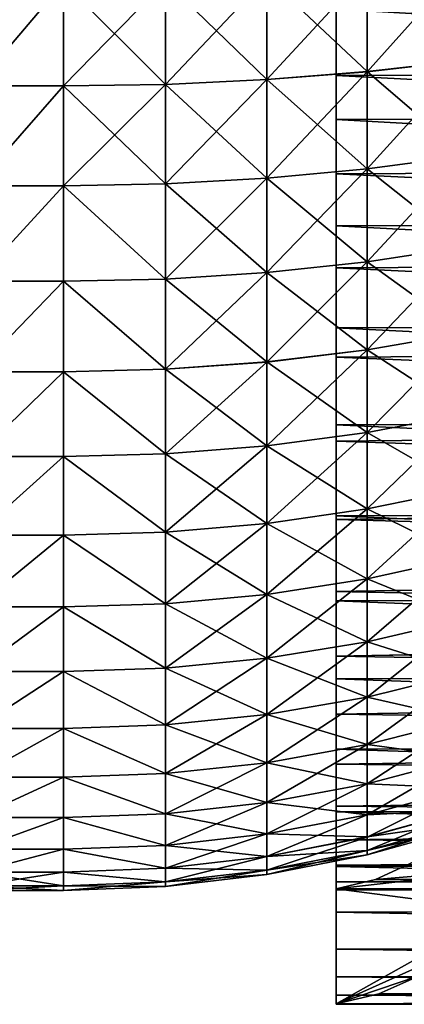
# Model space of a CAD drawing. Header units: metres. Extents: x -36 to 82, y -104 to 104.
# Tile 125 of 245: x 47 to 53, y -22 to -7. Entities that reach past the tile are written whole.
import ezdxf

# ---------------------------------------------------------------- set-up
doc = ezdxf.new("R2010")
doc.units = ezdxf.units.M
doc.layers.add('solid_FIT-SHOWER-153_SW0001', color=7, linetype='CONTINUOUS')

msp = doc.modelspace()

# ---------------------------------------------------------------- linework, layer by layer
at = {"layer": 'solid_FIT-SHOWER-153_SW0001'}
for points in [[(78.5, -7.965962, -26.388941), (78.5, -6.434303, -26.964064), (52, -6.525178, -26.933752)], [(52.469337, -6.479849, -26.375778), (53.968983, -6.343791, -25.979431), (53.968983, -7.848139, -25.39245)], [(52.469337, -8.016959, 10.77599), (53.968983, -7.848622, 10.392239), (53.968983, -6.34429, 10.979259)], [(52.469337, -6.480362, 11.375603), (52.469337, -8.016959, 10.77599), (53.968983, -6.34429, 10.979259)], [(49.395138, -6.63654, -26.832092), (50.941635, -6.577617, -26.66058), (50.941635, -8.137415, -26.051962)], [(49.395138, -8.210766, 11.21782), (50.941635, -8.13792, 11.051741), (50.941635, -6.578139, 11.660399)], [(49.395138, -6.637022, 11.831927), (49.395138, -8.210766, 11.21782), (50.941635, -6.578139, 11.660399)], [(50.941635, -6.577617, -26.66058), (52.469337, -6.479849, -26.375778), (52.469337, -8.016462, -25.776209)], [(50.941635, -8.13792, 11.051741), (52.469337, -8.016959, 10.77599), (52.469337, -6.480362, 11.375603)], [(50.941635, -6.578139, 11.660399), (50.941635, -8.13792, 11.051741), (52.469337, -6.480362, 11.375603)], [(50.941635, -8.137415, -26.051962), (50.941635, -6.577617, -26.66058), (52.469337, -8.016462, -25.776209)], [(52, -7.065364, -28.598415), (52, -8.075227, -26.342434), (52, -6.525178, -26.933752)], [(78.5, -7.965962, -26.388941), (52, -6.525178, -26.933752), (52, -8.075227, -26.342434)], [(52.469337, -8.016462, -25.776209), (52.469337, -6.479849, -26.375778), (53.968983, -7.848139, -25.39245)], [(47.840775, -6.656439, -26.889219), (46.5, -8.23485, -26.273218), (46.5, -6.656795, -26.889071)], [(47.840775, -8.234957, -26.273266), (46.5, -8.23485, -26.273218), (47.840775, -6.656439, -26.889219)], [(47.840775, -6.656605, 11.889162), (46.5, -6.656795, 11.889071), (46.5, -8.23485, 11.273218)], [(47.840775, -6.656605, 11.889162), (46.5, -8.23485, 11.273218), (47.840775, -8.235123, 11.273192)], [(47.840775, -6.656439, -26.889219), (49.395138, -6.63654, -26.832092), (49.395138, -8.210299, -26.218025)], [(47.840775, -8.235123, 11.273192), (49.395138, -8.210766, 11.21782), (49.395138, -6.637022, 11.831927)], [(47.840775, -6.656605, 11.889162), (47.840775, -8.235123, 11.273192), (49.395138, -6.637022, 11.831927)], [(47.840775, -8.234957, -26.273266), (47.840775, -6.656439, -26.889219), (49.395138, -8.210299, -26.218025)], [(49.395138, -8.210299, -26.218025), (49.395138, -6.63654, -26.832092), (50.941635, -8.137415, -26.051962)], [(69.300003, -7.045833, -28.604946), (80.699997, -8.721229, -27.969555), (52, -7.065364, -28.598415)], [(52, -7.065364, -28.598415), (52, -8.745658, -27.95908), (52, -8.075227, -26.342434)], [(80.699997, -8.721229, -27.969555), (52, -8.745658, -27.95908), (52, -7.065364, -28.598415)], [(52.469337, -8.016462, -25.776209), (53.968983, -7.848139, -25.39245), (53.968983, -9.298877, -24.683247)], [(52.469337, -9.498793, 10.051536), (53.968983, -9.29934, 9.682996), (53.968983, -7.848622, 10.392239)], [(52.469337, -8.016959, 10.77599), (52.469337, -9.498793, 10.051536), (53.968983, -7.848622, 10.392239)], [(50.941635, -8.137415, -26.051962), (52.469337, -8.016462, -25.776209), (52.469337, -9.498316, -25.051794)], [(50.941635, -9.642112, 10.316355), (52.469337, -9.498793, 10.051536), (52.469337, -8.016959, 10.77599)], [(50.941635, -8.13792, 11.051741), (50.941635, -9.642112, 10.316355), (52.469337, -8.016959, 10.77599)], [(78.5, -9.446235, -25.69385), (78.5, -7.965962, -26.388941), (52, -8.075227, -26.342434)], [(52, -8.745658, -27.95908), (52, -9.572583, -25.627714), (52, -8.075227, -26.342434)], [(78.5, -9.446235, -25.69385), (52, -8.075227, -26.342434), (52, -9.572583, -25.627714)], [(52.469337, -9.498316, -25.051794), (52.469337, -8.016462, -25.776209), (53.968983, -9.298877, -24.683247)], [(47.840775, -8.235123, 11.273192), (46.5, -8.23485, 11.273218), (46.5, -9.756461, 10.529401)], [(47.840775, -8.234957, -26.273266), (46.5, -9.756461, -25.529402), (46.5, -8.23485, -26.273218)], [(47.840775, -9.757193, -25.529066), (46.5, -9.756461, -25.529402), (47.840775, -8.234957, -26.273266)], [(47.840775, -8.235123, 11.273192), (46.5, -9.756461, 10.529401), (47.840775, -9.75736, 10.528975)], [(47.840775, -8.234957, -26.273266), (49.395138, -8.210299, -26.218025), (49.395138, -9.727974, -25.476095)], [(47.840775, -9.75736, 10.528975), (49.395138, -9.728422, 10.475852), (49.395138, -8.210766, 11.21782)], [(47.840775, -8.235123, 11.273192), (47.840775, -9.75736, 10.528975), (49.395138, -8.210766, 11.21782)], [(47.840775, -9.757193, -25.529066), (47.840775, -8.234957, -26.273266), (49.395138, -9.727974, -25.476095)], [(49.395138, -8.210299, -26.218025), (50.941635, -8.137415, -26.051962), (50.941635, -9.641626, -25.316618)], [(49.395138, -9.728422, 10.475852), (50.941635, -9.642112, 10.316355), (50.941635, -8.13792, 11.051741)], [(49.395138, -8.210766, 11.21782), (49.395138, -9.728422, 10.475852), (50.941635, -8.13792, 11.051741)], [(49.395138, -9.727974, -25.476095), (49.395138, -8.210299, -26.218025), (50.941635, -9.641626, -25.316618)], [(50.941635, -9.641626, -25.316618), (50.941635, -8.137415, -26.051962), (52.469337, -9.498316, -25.051794)], [(80.699997, -10.340064, -27.20141), (52, -8.745658, -27.95908), (80.699997, -8.721229, -27.969555)], [(52, -8.745658, -27.95908), (52, -10.367939, -27.186676), (52, -9.572583, -25.627714)], [(80.699997, -10.340064, -27.20141), (52, -10.367939, -27.186676), (52, -8.745658, -27.95908)], [(52.469337, -9.498316, -25.051794), (53.968983, -9.298877, -24.683247), (53.968983, -10.686093, -23.856665)], [(52.469337, -10.91574, 9.207187), (53.968983, -10.686535, 8.856376), (53.968983, -9.29934, 9.682996)], [(52.469337, -9.498793, 10.051536), (52.469337, -10.91574, 9.207187), (53.968983, -9.29934, 9.682996)], [(78.5, -10.866007, -24.883297), (78.5, -9.446235, -25.69385), (52, -9.572583, -25.627714)], [(50.941635, -9.641626, -25.316618), (52.469337, -9.498316, -25.051794), (52.469337, -10.915286, -24.207483)], [(50.941635, -11.080439, 9.459267), (52.469337, -10.91574, 9.207187), (52.469337, -9.498793, 10.051536)], [(50.941635, -9.642112, 10.316355), (50.941635, -11.080439, 9.459267), (52.469337, -9.498793, 10.051536)], [(52, -10.367939, -27.186676), (52, -11.008614, -24.793348), (52, -9.572583, -25.627714)], [(78.5, -10.866007, -24.883297), (52, -9.572583, -25.627714), (52, -11.008614, -24.793348)], [(52.469337, -10.915286, -24.207483), (52.469337, -9.498316, -25.051794), (53.968983, -10.686093, -23.856665)], [(47.840775, -9.75736, 10.528975), (46.5, -9.756461, 10.529401), (46.5, -11.212546, 9.66184)], [(47.840775, -9.757193, -25.529066), (46.5, -11.212546, -24.66184), (46.5, -9.756461, -25.529402)], [(47.840775, -11.212688, -24.661749), (46.5, -11.212546, -24.66184), (47.840775, -9.757193, -25.529066)], [(47.840775, -9.75736, 10.528975), (46.5, -11.212546, 9.66184), (47.840775, -11.212859, 9.661637)], [(47.840775, -9.757193, -25.529066), (49.395138, -9.727974, -25.476095), (49.395138, -11.179197, -24.61137)], [(47.840775, -9.75736, 10.528975), (49.395138, -11.179624, 9.611093), (49.395138, -9.728422, 10.475852)], [(47.840775, -11.212688, -24.661749), (47.840775, -9.757193, -25.529066), (49.395138, -11.179197, -24.61137)], [(47.840775, -9.75736, 10.528975), (47.840775, -11.212859, 9.661637), (49.395138, -11.179624, 9.611093)], [(49.395138, -9.727974, -25.476095), (50.941635, -9.641626, -25.316618), (50.941635, -11.079976, -24.459568)], [(49.395138, -11.179624, 9.611093), (50.941635, -11.080439, 9.459267), (50.941635, -9.642112, 10.316355)], [(49.395138, -9.728422, 10.475852), (49.395138, -11.179624, 9.611093), (50.941635, -9.642112, 10.316355)], [(49.395138, -11.179197, -24.61137), (49.395138, -9.727974, -25.476095), (50.941635, -11.079976, -24.459568)], [(50.941635, -11.079976, -24.459568), (50.941635, -9.641626, -25.316618), (52.469337, -10.915286, -24.207483)], [(80.699997, -11.89184, -26.305494), (52, -10.367939, -27.186676), (80.699997, -10.340064, -27.20141)], [(52, -10.367939, -27.186676), (52, -11.922412, -26.286087), (52, -11.008614, -24.793348)], [(80.699997, -11.89184, -26.305494), (52, -11.922412, -26.286087), (52, -10.367939, -27.186676)], [(52.469337, -10.915286, -24.207483), (53.968983, -10.686093, -23.856665), (53.968983, -12.000314, -22.91835)], [(52.469337, -12.258122, 8.248712), (53.968983, -12.000731, 7.918026), (53.968983, -10.686535, 8.856376)], [(52.469337, -10.91574, 9.207187), (52.469337, -12.258122, 8.248712), (53.968983, -10.686535, 8.856376)], [(50.941635, -11.079976, -24.459568), (52.469337, -10.915286, -24.207483), (52.469337, -12.257694, -23.249044)], [(50.941635, -12.443074, 8.486329), (52.469337, -12.258122, 8.248712), (52.469337, -10.91574, 9.207187)], [(50.941635, -11.080439, 9.459267), (50.941635, -12.443074, 8.486329), (52.469337, -10.91574, 9.207187)], [(77, -12.21831, -23.960951), (78.5, -10.866007, -24.883297), (52, -11.008614, -24.793348)], [(52.469337, -12.257694, -23.249044), (52.469337, -10.915286, -24.207483), (53.968983, -12.000314, -22.91835)], [(49.395138, -11.179197, -24.61137), (50.941635, -11.079976, -24.459568), (50.941635, -12.442638, -23.48667)], [(49.395138, -12.554458, 8.629447), (50.941635, -12.443074, 8.486329), (50.941635, -11.080439, 9.459267)], [(49.395138, -11.179624, 9.611093), (49.395138, -12.554458, 8.629447), (50.941635, -11.080439, 9.459267)], [(50.941635, -12.442638, -23.48667), (50.941635, -11.079976, -24.459568), (52.469337, -12.257694, -23.249044)], [(52, -11.922412, -26.286087), (52, -12.371368, -23.84613), (52, -11.008614, -24.793348)], [(77, -12.21831, -23.960951), (52, -11.008614, -24.793348), (52, -12.371368, -23.84613)], [(47.840775, -11.212859, 9.661637), (46.5, -11.212546, 9.66184), (46.5, -12.591659, 8.677065)], [(47.840775, -11.212688, -24.661749), (46.5, -12.591659, -23.677065), (46.5, -11.212546, -24.66184)], [(47.840775, -12.591663, -23.677145), (46.5, -12.591659, -23.677065), (47.840775, -11.212688, -24.661749)], [(47.840775, -11.212859, 9.661637), (46.5, -12.591659, 8.677065), (47.840775, -12.591817, 8.677025)], [(47.840775, -11.212688, -24.661749), (49.395138, -11.179197, -24.61137), (49.395138, -12.554056, -23.629759)], [(47.840775, -11.212859, 9.661637), (49.395138, -12.554458, 8.629447), (49.395138, -11.179624, 9.611093)], [(47.840775, -12.591663, -23.677145), (47.840775, -11.212688, -24.661749), (49.395138, -12.554056, -23.629759)], [(47.840775, -11.212859, 9.661637), (47.840775, -12.591817, 8.677025), (49.395138, -12.554458, 8.629447)], [(49.395138, -12.554056, -23.629759), (49.395138, -11.179197, -24.61137), (50.941635, -12.442638, -23.48667)], [(80.699997, -13.366493, -25.287619), (52, -11.922412, -26.286087), (80.699997, -11.89184, -26.305494)], [(52, -11.922412, -26.286087), (52, -13.399695, -25.262619), (52, -12.371368, -23.84613)], [(80.699997, -13.366493, -25.287619), (52, -13.399695, -25.262619), (52, -11.922412, -26.286087)], [(52.469337, -12.257694, -23.249044), (53.968983, -12.000314, -22.91835), (53.968983, -13.232561, -21.874714)], [(52.469337, -13.516769, 7.182657), (53.968983, -13.232948, 6.874357), (53.968983, -12.000731, 7.918026)], [(52.469337, -12.258122, 8.248712), (52.469337, -13.516769, 7.182657), (53.968983, -12.000731, 7.918026)], [(50.941635, -12.442638, -23.48667), (52.469337, -12.257694, -23.249044), (52.469337, -13.51637, -22.183023)], [(50.941635, -13.720712, 7.40419), (52.469337, -13.516769, 7.182657), (52.469337, -12.258122, 8.248712)], [(50.941635, -12.443074, 8.486329), (50.941635, -13.720712, 7.40419), (52.469337, -12.258122, 8.248712)], [(77, -13.393655, -23.019648), (77, -12.21831, -23.960951), (52, -12.371368, -23.84613)], [(52.469337, -13.51637, -22.183023), (52.469337, -12.257694, -23.249044), (53.968983, -13.232561, -21.874714)], [(49.395138, -12.554056, -23.629759), (50.941635, -12.442638, -23.48667), (50.941635, -13.720305, -22.404564)], [(49.395138, -13.843533, 7.537621), (50.941635, -13.720712, 7.40419), (50.941635, -12.443074, 8.486329)], [(49.395138, -12.554458, 8.629447), (49.395138, -13.843533, 7.537621), (50.941635, -12.443074, 8.486329)], [(50.941635, -13.720305, -22.404564), (50.941635, -12.442638, -23.48667), (52.469337, -13.51637, -22.183023)], [(52, -13.399695, -25.262619), (52, -13.652539, -22.792345), (52, -12.371368, -23.84613)], [(77, -13.393655, -23.019648), (52, -12.371368, -23.84613), (52, -13.652539, -22.792345)], [(47.840775, -12.591817, 8.677025), (46.5, -12.591659, 8.677065), (46.5, -13.884018, 7.582465)], [(47.840775, -12.591663, -23.677145), (46.5, -13.884018, -22.582464), (46.5, -12.591659, -23.677065)], [(47.840775, -13.884602, -22.582037), (46.5, -13.884018, -22.582464), (47.840775, -12.591663, -23.677145)], [(47.840775, -12.591817, 8.677025), (46.5, -13.884018, 7.582465), (47.840775, -13.884739, 7.58191)], [(47.840775, -12.591663, -23.677145), (49.395138, -12.554056, -23.629759), (49.395138, -13.843158, -22.537966)], [(47.840775, -12.591817, 8.677025), (49.395138, -13.843533, 7.537621), (49.395138, -12.554458, 8.629447)], [(47.840775, -13.884602, -22.582037), (47.840775, -12.591663, -23.677145), (49.395138, -13.843158, -22.537966)], [(47.840775, -12.591817, 8.677025), (47.840775, -13.884739, 7.58191), (49.395138, -13.843533, 7.537621)], [(49.395138, -13.843158, -22.537966), (49.395138, -12.554056, -23.629759), (50.941635, -13.720305, -22.404564)], [(52.469337, -13.51637, -22.183023), (53.968983, -13.232561, -21.874714), (53.968983, -14.374416, -20.732883)], [(52.469337, -14.683084, 6.016305), (53.968983, -14.374773, 5.732496), (53.968983, -13.232948, 6.874357)], [(52.469337, -13.516769, 7.182657), (52.469337, -14.683084, 6.016305), (53.968983, -13.232948, 6.874357)], [(80.699997, -14.754458, -24.154383), (52, -13.399695, -25.262619), (80.699997, -13.366493, -25.287619)], [(77, -14.495658, -21.995657), (77, -13.393655, -23.019648), (52, -13.652539, -22.792345)], [(52, -13.399695, -25.262619), (52, -14.789639, -24.123102), (52, -13.652539, -22.792345)], [(80.699997, -14.754458, -24.154383), (52, -14.789639, -24.123102), (52, -13.399695, -25.262619)], [(50.941635, -13.720305, -22.404564), (52.469337, -13.51637, -22.183023), (52.469337, -14.682716, -21.016705)], [(50.941635, -14.904624, 6.220241), (52.469337, -14.683084, 6.016305), (52.469337, -13.516769, 7.182657)], [(50.941635, -13.720712, 7.40419), (50.941635, -14.904624, 6.220241), (52.469337, -13.516769, 7.182657)], [(52, -14.789639, -24.123102), (52, -14.845033, -21.637716), (52, -13.652539, -22.792345)], [(77, -14.495658, -21.995657), (52, -13.652539, -22.792345), (52, -14.845033, -21.637716)], [(52.469337, -14.682716, -21.016705), (52.469337, -13.51637, -22.183023), (53.968983, -14.374416, -20.732883)], [(49.395138, -13.843158, -22.537966), (50.941635, -13.720305, -22.404564), (50.941635, -14.90425, -21.220648)], [(49.395138, -15.038043, 6.343075), (50.941635, -14.904624, 6.220241), (50.941635, -13.720712, 7.40419)], [(49.395138, -13.843533, 7.537621), (49.395138, -15.038043, 6.343075), (50.941635, -13.720712, 7.40419)], [(50.941635, -14.90425, -21.220648), (50.941635, -13.720305, -22.404564), (52.469337, -14.682716, -21.016705)], [(47.840775, -13.884739, 7.58191), (46.5, -13.884018, 7.582465), (46.5, -15.08206, 6.384558)], [(47.840775, -13.884602, -22.582037), (46.5, -15.08206, -21.384558), (46.5, -13.884018, -22.582464)], [(47.840775, -15.082672, -21.383911), (46.5, -15.08206, -21.384558), (47.840775, -13.884602, -22.582037)], [(47.840775, -13.884739, 7.58191), (46.5, -15.08206, 6.384558), (47.840775, -15.082799, 6.383773)], [(47.840775, -13.884602, -22.582037), (49.395138, -13.843158, -22.537966), (49.395138, -15.037698, -21.343451)], [(47.840775, -13.884739, 7.58191), (49.395138, -15.038043, 6.343075), (49.395138, -13.843533, 7.537621)], [(47.840775, -15.082672, -21.383911), (47.840775, -13.884602, -22.582037), (49.395138, -15.037698, -21.343451)], [(47.840775, -13.884739, 7.58191), (47.840775, -15.082799, 6.383773), (49.395138, -15.038043, 6.343075)], [(49.395138, -15.037698, -21.343451), (49.395138, -13.843158, -22.537966), (50.941635, -14.90425, -21.220648)], [(52.469337, -14.682716, -21.016705), (53.968983, -14.374416, -20.732883), (53.968983, -15.41808, -19.50066)], [(52.469337, -15.749098, 4.757625), (53.968983, -15.418405, 4.500245), (53.968983, -14.374773, 5.732496)], [(52.469337, -14.683084, 6.016305), (52.469337, -15.749098, 4.757625), (53.968983, -14.374773, 5.732496)], [(77, -15.519647, -20.893656), (77, -14.495658, -21.995657), (52, -14.845033, -21.637716)], [(50.941635, -14.90425, -21.220648), (52.469337, -14.682716, -21.016705), (52.469337, -15.748765, -19.758053)], [(50.941635, -15.986723, 4.942569), (52.469337, -15.749098, 4.757625), (52.469337, -14.683084, 6.016305)], [(50.941635, -14.904624, 6.220241), (50.941635, -15.986723, 4.942569), (52.469337, -14.683084, 6.016305)], [(52.469337, -15.748765, -19.758053), (52.469337, -14.682716, -21.016705), (53.968983, -15.41808, -19.50066)], [(80.699997, -16.046736, -22.913136), (52, -14.789639, -24.123102), (80.699997, -14.754458, -24.154383)], [(52, -14.789639, -24.123102), (52, -16.082733, -22.875452), (52, -14.845033, -21.637716)], [(80.699997, -16.046736, -22.913136), (52, -16.082733, -22.875452), (52, -14.789639, -24.123102)], [(52, -16.082733, -22.875452), (52, -15.940118, -20.390318), (52, -14.845033, -21.637716)], [(77, -15.519647, -20.893656), (52, -14.845033, -21.637716), (52, -15.940118, -20.390318)], [(49.395138, -15.037698, -21.343451), (50.941635, -14.90425, -21.220648), (50.941635, -15.986383, -19.943005)], [(49.395138, -16.129829, 5.053967), (50.941635, -15.986723, 4.942569), (50.941635, -14.904624, 6.220241)], [(49.395138, -15.038043, 6.343075), (49.395138, -16.129829, 5.053967), (50.941635, -14.904624, 6.220241)], [(50.941635, -15.986383, -19.943005), (50.941635, -14.90425, -21.220648), (52.469337, -15.748765, -19.758053)], [(47.840775, -15.082799, 6.383773), (46.5, -15.08206, 6.384558), (46.5, -16.17767, 5.090938)], [(47.840775, -15.082672, -21.383911), (46.5, -16.17767, -20.090939), (46.5, -15.08206, -21.384558)], [(47.840775, -16.177731, -20.090912), (46.5, -16.17767, -20.090939), (47.840775, -15.082672, -21.383911)], [(47.840775, -15.082799, 6.383773), (46.5, -16.17767, 5.090938), (47.840775, -16.177851, 5.090757)], [(47.840775, -15.082672, -21.383911), (49.395138, -15.037698, -21.343451), (49.395138, -16.129517, -20.054369)], [(47.840775, -15.082799, 6.383773), (49.395138, -16.129829, 5.053967), (49.395138, -15.038043, 6.343075)], [(47.840775, -16.177731, -20.090912), (47.840775, -15.082672, -21.383911), (49.395138, -16.129517, -20.054369)], [(47.840775, -15.082799, 6.383773), (47.840775, -16.177851, 5.090757), (49.395138, -16.129829, 5.053967)], [(49.395138, -16.129517, -20.054369), (49.395138, -15.037698, -21.343451), (50.941635, -15.986383, -19.943005)], [(52.469337, -15.748765, -19.758053), (53.968983, -15.41808, -19.50066), (53.968983, -16.356424, -18.18646)], [(52.469337, -16.707531, 3.415212), (53.968983, -16.356712, 3.18602), (53.968983, -15.418405, 4.500245)], [(52.469337, -15.749098, 4.757625), (52.469337, -16.707531, 3.415212), (53.968983, -15.418405, 4.500245)], [(77, -16.460951, -19.718309), (77, -15.519647, -20.893656), (52, -15.940118, -20.390318)], [(50.941635, -15.986383, -19.943005), (52.469337, -15.748765, -19.758053), (52.469337, -16.707235, -18.415667)], [(50.941635, -16.959618, 3.579902), (52.469337, -16.707531, 3.415212), (52.469337, -15.749098, 4.757625)], [(50.941635, -15.986723, 4.942569), (50.941635, -16.959618, 3.579902), (52.469337, -15.749098, 4.757625)], [(52.469337, -16.707235, -18.415667), (52.469337, -15.748765, -19.758053), (53.968983, -16.356424, -18.18646)], [(49.395138, -16.129517, -20.054369), (50.941635, -15.986383, -19.943005), (50.941635, -16.959314, -18.580364)], [(49.395138, -17.111433, 3.679103), (50.941635, -16.959618, 3.579902), (50.941635, -15.986723, 4.942569)], [(49.395138, -16.129829, 5.053967), (49.395138, -17.111433, 3.679103), (50.941635, -15.986723, 4.942569)], [(50.941635, -16.959314, -18.580364), (50.941635, -15.986383, -19.943005), (52.469337, -16.707235, -18.415667)], [(52, -16.082733, -22.875452), (52, -16.930151, -19.059267), (52, -15.940118, -20.390318)], [(77, -16.460951, -19.718309), (52, -15.940118, -20.390318), (52, -16.930151, -19.059267)], [(80.699997, -17.234943, -21.57193), (52, -16.082733, -22.875452), (80.699997, -16.046736, -22.913136)], [(47.840775, -16.177851, 5.090757), (46.5, -16.17767, 5.090938), (46.5, -17.161879, 3.71233)], [(47.840775, -16.177731, -20.090912), (46.5, -17.161879, -18.71233), (46.5, -16.17767, -20.090939)], [(47.840775, -17.162226, -18.71196), (46.5, -17.161879, -18.71233), (47.840775, -16.177731, -20.090912)], [(47.840775, -16.177851, 5.090757), (46.5, -17.161879, 3.71233), (47.840775, -17.162331, 3.711797)], [(47.840775, -16.177731, -20.090912), (49.395138, -16.129517, -20.054369), (49.395138, -17.111155, -18.679529)], [(47.840775, -16.177851, 5.090757), (49.395138, -17.111433, 3.679103), (49.395138, -16.129829, 5.053967)], [(47.840775, -17.162226, -18.71196), (47.840775, -16.177731, -20.090912), (49.395138, -17.111155, -18.679529)], [(47.840775, -16.177851, 5.090757), (47.840775, -17.162331, 3.711797), (49.395138, -17.111433, 3.679103)], [(49.395138, -17.111155, -18.679529), (49.395138, -16.129517, -20.054369), (50.941635, -16.959314, -18.580364)], [(52, -16.082733, -22.875452), (52, -17.271008, -21.527588), (52, -16.930151, -19.059267)], [(80.699997, -17.234943, -21.57193), (52, -17.271008, -21.527588), (52, -16.082733, -22.875452)], [(52.469337, -16.707235, -18.415667), (53.968983, -16.356424, -18.18646), (53.968983, -17.183037, -16.799263)], [(52.469337, -17.551836, 1.998238), (53.968983, -17.183289, 1.798799), (53.968983, -16.356712, 3.18602)], [(52.469337, -16.707531, 3.415212), (52.469337, -17.551836, 1.998238), (53.968983, -16.356712, 3.18602)], [(78.5, -16.460951, -19.718309), (77, -16.460951, -19.718309), (52, -16.930151, -19.059267)], [(78.5, -17.383593, -18.365488), (78.5, -16.460951, -19.718309), (52, -16.930151, -19.059267)], [(50.941635, -16.959314, -18.580364), (52.469337, -16.707235, -18.415667), (52.469337, -17.551577, -16.998714)], [(50.941635, -17.81666, 2.141548), (52.469337, -17.551836, 1.998238), (52.469337, -16.707531, 3.415212)], [(50.941635, -16.959618, 3.579902), (50.941635, -17.81666, 2.141548), (52.469337, -16.707531, 3.415212)], [(52.469337, -17.551577, -16.998714), (52.469337, -16.707235, -18.415667), (53.968983, -17.183037, -16.799263)], [(49.395138, -17.111155, -18.679529), (50.941635, -16.959314, -18.580364), (50.941635, -17.816397, -17.142035)], [(49.395138, -17.976149, 2.227875), (50.941635, -17.81666, 2.141548), (50.941635, -16.959618, 3.579902)], [(49.395138, -17.111433, 3.679103), (49.395138, -17.976149, 2.227875), (50.941635, -16.959618, 3.579902)], [(50.941635, -17.816397, -17.142035), (50.941635, -16.959314, -18.580364), (52.469337, -17.551577, -16.998714)], [(52, -17.271008, -21.527588), (52, -17.809767, -17.65193), (52, -16.930151, -19.059267)], [(78.5, -17.383593, -18.365488), (52, -16.930151, -19.059267), (52, -17.809767, -17.65193)], [(47.840775, -17.162226, -18.71196), (49.395138, -17.111155, -18.679529), (49.395138, -17.975906, -17.228323)], [(47.840775, -17.162331, 3.711797), (49.395138, -17.976149, 2.227875), (49.395138, -17.111433, 3.679103)], [(49.395138, -17.975906, -17.228323), (49.395138, -17.111155, -18.679529), (50.941635, -17.816397, -17.142035)], [(47.840775, -17.162331, 3.711797), (46.5, -17.161879, 3.71233), (46.5, -18.028927, 2.25735)], [(47.840775, -17.162226, -18.71196), (46.5, -18.028927, -17.257351), (46.5, -17.161879, -18.71233)], [(47.840775, -18.029476, -17.256433), (46.5, -18.028927, -17.257351), (47.840775, -17.162226, -18.71196)], [(47.840775, -17.162331, 3.711797), (46.5, -18.028927, 2.25735), (47.840775, -18.029566, 2.256268)], [(47.840775, -18.029476, -17.256433), (47.840775, -17.162226, -18.71196), (49.395138, -17.975906, -17.228323)], [(47.840775, -17.162331, 3.711797), (47.840775, -18.029566, 2.256268), (49.395138, -17.976149, 2.227875)], [(80.699997, -18.311377, -20.139462), (52, -17.271008, -21.527588), (80.699997, -17.234943, -21.57193)], [(52.469337, -17.551577, -16.998714), (53.968983, -17.183037, -16.799263), (53.968983, -17.892273, -15.348541)], [(52.469337, -18.276243, 0.516382), (53.968983, -17.892485, 0.348059), (53.968983, -17.183289, 1.798799)], [(52.469337, -17.551836, 1.998238), (52.469337, -18.276243, 0.516382), (53.968983, -17.183289, 1.798799)], [(52, -17.271008, -21.527588), (52, -18.346905, -20.087835), (52, -17.809767, -17.65193)], [(80.699997, -18.311377, -20.139462), (52, -18.346905, -20.087835), (52, -17.271008, -21.527588)], [(78.5, -18.193726, -16.946445), (78.5, -17.383593, -18.365488), (52, -17.809767, -17.65193)], [(50.941635, -17.816397, -17.142035), (52.469337, -17.551577, -16.998714), (52.469337, -18.276026, -15.516879)], [(50.941635, -18.551998, 0.637334), (52.469337, -18.276243, 0.516382), (52.469337, -17.551836, 1.998238)], [(50.941635, -17.81666, 2.141548), (50.941635, -18.551998, 0.637334), (52.469337, -17.551836, 1.998238)], [(52.469337, -18.276026, -15.516879), (52.469337, -17.551577, -16.998714), (53.968983, -17.892273, -15.348541)], [(49.395138, -17.975906, -17.228323), (50.941635, -17.816397, -17.142035), (50.941635, -18.551777, -15.637839)], [(49.395138, -18.718071, 0.710196), (50.941635, -18.551998, 0.637334), (50.941635, -17.81666, 2.141548)], [(49.395138, -17.976149, 2.227875), (49.395138, -18.718071, 0.710196), (50.941635, -17.81666, 2.141548)], [(50.941635, -18.551777, -15.637839), (50.941635, -17.816397, -17.142035), (52.469337, -18.276026, -15.516879)], [(52, -18.346905, -20.087835), (52, -18.573088, -16.176908), (52, -17.809767, -17.65193)], [(78.5, -18.193726, -16.946445), (52, -17.809767, -17.65193), (52, -18.573088, -16.176908)], [(47.840775, -18.029476, -17.256433), (49.395138, -17.975906, -17.228323), (49.395138, -18.717865, -15.710663)], [(47.840775, -18.029566, 2.256268), (49.395138, -18.718071, 0.710196), (49.395138, -17.976149, 2.227875)], [(49.395138, -18.717865, -15.710663), (49.395138, -17.975906, -17.228323), (50.941635, -18.551777, -15.637839)], [(52.469337, -18.276026, -15.516879), (53.968983, -17.892273, -15.348541), (53.968983, -18.479288, -13.844207)], [(52.469337, -18.875807, -1.020234), (53.968983, -18.47946, -1.156292), (53.968983, -17.892485, 0.348059)], [(52.469337, -18.276243, 0.516382), (52.469337, -18.875807, -1.020234), (53.968983, -17.892485, 0.348059)], [(47.840775, -18.029566, 2.256268), (46.5, -18.028927, 2.25735), (46.5, -18.773447, 0.734535)], [(47.840775, -18.029476, -17.256433), (46.5, -18.773447, -15.734535), (46.5, -18.028927, -17.257351)], [(47.840775, -18.773577, -15.734245), (46.5, -18.773447, -15.734535), (47.840775, -18.029476, -17.256433)], [(47.840775, -18.029566, 2.256268), (46.5, -18.773447, 0.734535), (47.840775, -18.773655, 0.734066)], [(47.840775, -18.773577, -15.734245), (47.840775, -18.029476, -17.256433), (49.395138, -18.717865, -15.710663)], [(47.840775, -18.029566, 2.256268), (47.840775, -18.773655, 0.734066), (49.395138, -18.718071, 0.710196)], [(50.941635, -18.551777, -15.637839), (52.469337, -18.276026, -15.516879), (52.469337, -18.875631, -13.980279)], [(50.941635, -19.160608, -0.922467), (52.469337, -18.875807, -1.020234), (52.469337, -18.276243, 0.516382)], [(50.941635, -18.551998, 0.637334), (50.941635, -19.160608, -0.922467), (52.469337, -18.276243, 0.516382)], [(78.5, -18.889029, -15.46583), (78.5, -18.193726, -16.946445), (52, -18.573088, -16.176908)], [(80.699997, -19.269053, -18.625021), (52, -18.346905, -20.087835), (80.699997, -18.311377, -20.139462)], [(52.469337, -18.875631, -13.980279), (52.469337, -18.276026, -15.516879), (53.968983, -18.479288, -13.844207)], [(52, -18.346905, -20.087835), (52, -19.302942, -18.566046), (52, -18.573088, -16.176908)], [(80.699997, -19.269053, -18.625021), (52, -19.302942, -18.566046), (52, -18.346905, -20.087835)], [(49.395138, -18.717865, -15.710663), (50.941635, -18.551777, -15.637839), (50.941635, -19.160429, -14.078055)], [(49.395138, -19.332129, -0.863566), (50.941635, -19.160608, -0.922467), (50.941635, -18.551998, 0.637334)], [(49.395138, -18.718071, 0.710196), (49.395138, -19.332129, -0.863566), (50.941635, -18.551998, 0.637334)], [(50.941635, -19.160429, -14.078055), (50.941635, -18.551777, -15.637839), (52.469337, -18.875631, -13.980279)], [(52, -19.302942, -18.566046), (52, -19.213915, -14.64647), (52, -18.573088, -16.176908)], [(78.5, -18.889029, -15.46583), (52, -18.573088, -16.176908), (52, -19.213915, -14.64647)], [(52.469337, -18.875631, -13.980279), (53.968983, -18.479288, -13.844207), (53.968983, -18.940071, -12.296535)], [(52.469337, -19.34643, -2.601113), (53.968983, -18.940201, -2.703976), (53.968983, -18.47946, -1.156292)], [(52.469337, -18.875807, -1.020234), (52.469337, -19.34643, -2.601113), (53.968983, -18.47946, -1.156292)], [(47.840775, -18.773577, -15.734245), (49.395138, -18.717865, -15.710663), (49.395138, -19.331964, -14.136916)], [(47.840775, -18.773655, 0.734066), (49.395138, -19.332129, -0.863566), (49.395138, -18.718071, 0.710196)], [(49.395138, -19.331964, -14.136916), (49.395138, -18.717865, -15.710663), (50.941635, -19.160429, -14.078055)], [(47.840775, -18.773655, 0.734066), (46.5, -18.773447, 0.734535), (46.5, -19.389311, -0.844046)], [(47.840775, -18.773577, -15.734245), (46.5, -19.389311, -14.155953), (46.5, -18.773447, -15.734535)], [(47.840775, -19.389383, -14.155964), (46.5, -19.389311, -14.155953), (47.840775, -18.773577, -15.734245)], [(47.840775, -18.773655, 0.734066), (46.5, -19.389311, -0.844046), (47.840775, -19.389484, -0.844332)], [(47.840775, -19.389383, -14.155964), (47.840775, -18.773577, -15.734245), (49.395138, -19.331964, -14.136916)], [(47.840775, -18.773655, 0.734066), (47.840775, -19.389484, -0.844332), (49.395138, -19.332129, -0.863566)], [(50.941635, -19.160429, -14.078055), (52.469337, -18.875631, -13.980279), (52.469337, -19.346296, -12.399413)], [(50.941635, -19.638332, -2.527198), (52.469337, -19.34643, -2.601113), (52.469337, -18.875807, -1.020234)], [(50.941635, -19.160608, -0.922467), (50.941635, -19.638332, -2.527198), (52.469337, -18.875807, -1.020234)], [(78.5, -19.464174, -13.933811), (78.5, -18.889029, -15.46583), (52, -19.213915, -14.64647)], [(52.469337, -19.346296, -12.399413), (52.469337, -18.875631, -13.980279), (53.968983, -18.940071, -12.296535)], [(52.469337, -19.346296, -12.399413), (53.968983, -18.940071, -12.296535), (53.968983, -19.271475, -10.716099)], [(52.469337, -19.684898, -4.215456), (53.968983, -19.271563, -4.284422), (53.968983, -18.940201, -2.703976)], [(52.469337, -19.34643, -2.601113), (52.469337, -19.684898, -4.215456), (53.968983, -18.940201, -2.703976)], [(49.395138, -19.331964, -14.136916), (50.941635, -19.160429, -14.078055), (50.941635, -19.638197, -12.473337)], [(49.395138, -19.814131, -2.482662), (50.941635, -19.638332, -2.527198), (50.941635, -19.160608, -0.922467)], [(49.395138, -19.332129, -0.863566), (49.395138, -19.814131, -2.482662), (50.941635, -19.160608, -0.922467)], [(50.941635, -19.638197, -12.473337), (50.941635, -19.160429, -14.078055), (52.469337, -19.346296, -12.399413)], [(52, -19.302942, -18.566046), (52, -19.728918, -13.069422), (52, -19.213915, -14.64647)], [(78.5, -19.464174, -13.933811), (52, -19.213915, -14.64647), (52, -19.728918, -13.069422)], [(47.840775, -19.389383, -14.155964), (49.395138, -19.331964, -14.136916), (49.395138, -19.814005, -12.517832)], [(47.840775, -19.389484, -0.844332), (49.395138, -19.814131, -2.482662), (49.395138, -19.332129, -0.863566)], [(49.395138, -19.814005, -12.517832), (49.395138, -19.331964, -14.136916), (50.941635, -19.638197, -12.473337)], [(50.941635, -19.638197, -12.473337), (52.469337, -19.346296, -12.399413), (52.469337, -19.684809, -10.785079)], [(50.941635, -19.981907, -4.165899), (52.469337, -19.684898, -4.215456), (52.469337, -19.34643, -2.601113)], [(50.941635, -19.638332, -2.527198), (50.941635, -19.981907, -4.165899), (52.469337, -19.34643, -2.601113)], [(80.699997, -20.101763, -17.038429), (52, -19.302942, -18.566046), (80.699997, -19.269053, -18.625021)], [(52, -19.302942, -18.566046), (52, -20.132757, -16.972668), (52, -19.728918, -13.069422)], [(80.699997, -20.101763, -17.038429), (52, -20.132757, -16.972668), (52, -19.302942, -18.566046)], [(52.469337, -19.684809, -10.785079), (53.968983, -19.271475, -10.716099), (53.968983, -19.471237, -9.113692)], [(52.469337, -19.684809, -10.785079), (52.469337, -19.346296, -12.399413), (53.968983, -19.271475, -10.716099)], [(52.469337, -19.888899, -5.852235), (53.968983, -19.471281, -5.886833), (53.968983, -19.271563, -4.284422)], [(52.469337, -19.684898, -4.215456), (52.469337, -19.888899, -5.852235), (53.968983, -19.271563, -4.284422)], [(47.840775, -19.389484, -0.844332), (46.5, -19.389311, -0.844046), (46.5, -19.872551, -2.467246)], [(47.840775, -19.389383, -14.155964), (46.5, -19.872551, -12.532754), (46.5, -19.389311, -14.155953)], [(47.840775, -19.872803, -12.53207), (46.5, -19.872551, -12.532754), (47.840775, -19.389383, -14.155964)], [(47.840775, -19.389484, -0.844332), (46.5, -19.872551, -2.467246), (47.840775, -19.872896, -2.468301)], [(47.840775, -19.872803, -12.53207), (47.840775, -19.389383, -14.155964), (49.395138, -19.814005, -12.517832)], [(47.840775, -19.389484, -0.844332), (47.840775, -19.872896, -2.468301), (49.395138, -19.814131, -2.482662)], [(78.5, -19.914961, -12.362196), (78.5, -19.464174, -13.933811), (52, -19.728918, -13.069422)], [(52.469337, -19.888855, -9.148305), (53.968983, -19.471237, -9.113692), (53.968983, -19.537991, -7.500264)], [(52.469337, -19.888855, -9.148305), (52.469337, -19.684809, -10.785079), (53.968983, -19.471237, -9.113692)], [(52.469337, -19.957041, -7.500271), (53.968983, -19.537991, -7.500264), (53.968983, -19.471281, -5.886833)], [(52.469337, -19.888899, -5.852235), (52.469337, -19.957041, -7.500271), (53.968983, -19.471281, -5.886833)], [(49.395138, -19.814005, -12.517832), (50.941635, -19.638197, -12.473337), (50.941635, -19.981815, -10.834646)], [(49.395138, -20.160784, -4.136031), (50.941635, -19.981907, -4.165899), (50.941635, -19.638332, -2.527198)], [(49.395138, -19.814131, -2.482662), (49.395138, -20.160784, -4.136031), (50.941635, -19.638332, -2.527198)], [(50.941635, -19.981815, -10.834646), (50.941635, -19.638197, -12.473337), (52.469337, -19.684809, -10.785079)], [(52.469337, -19.957041, -7.500271), (52.469337, -19.888855, -9.148305), (53.968983, -19.537991, -7.500264)], [(47.840775, -19.872803, -12.53207), (49.395138, -19.814005, -12.517832), (49.395138, -20.1607, -10.864472)], [(47.840775, -19.872896, -2.468301), (49.395138, -20.160784, -4.136031), (49.395138, -19.814131, -2.482662)], [(49.395138, -20.1607, -10.864472), (49.395138, -19.814005, -12.517832), (50.941635, -19.981815, -10.834646)], [(50.941635, -19.981815, -10.834646), (52.469337, -19.684809, -10.785079), (52.469337, -19.888855, -9.148305)], [(50.941635, -20.188986, -5.827375), (52.469337, -19.888899, -5.852235), (52.469337, -19.684898, -4.215456)], [(50.941635, -19.981907, -4.165899), (50.941635, -20.188986, -5.827375), (52.469337, -19.684898, -4.215456)], [(52, -20.132757, -16.972668), (52, -20.114937, -11.454608), (52, -19.728918, -13.069422)], [(78.5, -19.914961, -12.362196), (52, -19.728918, -13.069422), (52, -20.114937, -11.454608)], [(47.840775, -19.872896, -2.468301), (46.5, -19.872551, -2.467246), (46.5, -20.220345, -4.125487)], [(47.840775, -19.872803, -12.53207), (46.5, -20.220345, -10.874513), (46.5, -19.872551, -12.532754)], [(47.840775, -20.220478, -10.873757), (46.5, -20.220345, -10.874513), (47.840775, -19.872803, -12.53207)], [(47.840775, -19.872896, -2.468301), (46.5, -20.220345, -4.125487), (47.840775, -20.220545, -4.126634)], [(47.840775, -20.220478, -10.873757), (47.840775, -19.872803, -12.53207), (49.395138, -20.1607, -10.864472)], [(47.840775, -19.872896, -2.468301), (47.840775, -20.220545, -4.126634), (49.395138, -20.160784, -4.136031)], [(50.941635, -20.18894, -9.173176), (52.469337, -19.888855, -9.148305), (52.469337, -19.957041, -7.500271)], [(50.941635, -20.18894, -9.173176), (50.941635, -19.981815, -10.834646), (52.469337, -19.888855, -9.148305)], [(50.941635, -20.258154, -7.500276), (52.469337, -19.957041, -7.500271), (52.469337, -19.888899, -5.852235)], [(50.941635, -20.188986, -5.827375), (50.941635, -20.258154, -7.500276), (52.469337, -19.888899, -5.852235)], [(50.941635, -20.258154, -7.500276), (50.941635, -20.18894, -9.173176), (52.469337, -19.957041, -7.500271)], [(78.5, -20.239237, -10.759232), (78.5, -19.914961, -12.362196), (52, -20.114937, -11.454608)], [(49.395138, -20.1607, -10.864472), (50.941635, -19.981815, -10.834646), (50.941635, -20.18894, -9.173176)], [(49.395138, -20.369719, -5.812379), (50.941635, -20.188986, -5.827375), (50.941635, -19.981907, -4.165899)], [(49.395138, -20.160784, -4.136031), (49.395138, -20.369719, -5.812379), (50.941635, -19.981907, -4.165899)], [(80.699997, -20.804104, -15.389979), (52, -20.132757, -16.972668), (80.699997, -20.101763, -17.038429)], [(52, -20.132757, -16.972668), (52, -20.368814, -9.814802), (52, -20.114937, -11.454608)], [(78.5, -20.239237, -10.759232), (52, -20.114937, -11.454608), (52, -20.368814, -9.814802)], [(52.595497, -20.331944, -4.881488), (55.127052, -20.120173, 1.999083), (53.182823, -20.061949, -3.28518)], [(52.595497, -20.331944, -4.881488), (53.182823, -20.061949, -3.28518), (78.5, -20.239237, -4.240768)], [(47.840775, -20.220545, -4.126634), (46.5, -20.220345, -4.125487), (46.5, -20.429987, -5.807643)], [(47.840775, -20.429977, -9.192925), (46.5, -20.429987, -9.192357), (46.5, -20.220345, -10.874513)], [(47.840775, -20.429977, -9.192925), (46.5, -20.220345, -10.874513), (47.840775, -20.220478, -10.873757)], [(47.840775, -20.220545, -4.126634), (46.5, -20.429987, -5.807643), (47.840775, -20.430016, -5.807517)], [(47.840775, -20.220478, -10.873757), (49.395138, -20.1607, -10.864472), (49.395138, -20.369675, -9.188129)], [(47.840775, -20.220545, -4.126634), (49.395138, -20.369719, -5.812379), (49.395138, -20.160784, -4.136031)], [(47.840775, -20.429977, -9.192925), (47.840775, -20.220478, -10.873757), (49.395138, -20.369675, -9.188129)], [(47.840775, -20.220545, -4.126634), (47.840775, -20.430016, -5.807517), (49.395138, -20.369719, -5.812379)], [(49.395138, -20.369675, -9.188129), (49.395138, -20.1607, -10.864472), (50.941635, -20.18894, -9.173176)], [(49.395138, -20.369675, -9.188129), (50.941635, -20.18894, -9.173176), (50.941635, -20.258154, -7.500276)], [(49.395138, -20.439507, -7.500255), (50.941635, -20.258154, -7.500276), (50.941635, -20.188986, -5.827375)], [(49.395138, -20.369719, -5.812379), (49.395138, -20.439507, -7.500255), (50.941635, -20.188986, -5.827375)], [(49.395138, -20.439507, -7.500255), (49.395138, -20.369675, -9.188129), (50.941635, -20.258154, -7.500276)], [(55.127052, -20.120173, 1.999083), (52, -20.475595, -6.5), (54.53397, -20.804899, 0.387132)], [(52.595497, -20.331944, -4.881488), (52, -20.475595, -6.5), (55.127052, -20.120173, 1.999083)], [(52, -20.132757, -16.972668), (52, -20.831469, -15.317312), (52, -20.368814, -9.814802)], [(80.699997, -20.804104, -15.389979), (52, -20.831469, -15.317312), (52, -20.132757, -16.972668)], [(78.5, -20.434731, -9.134176), (78.5, -20.239237, -10.759232), (52, -20.368814, -9.814802)], [(52.595497, -20.331944, -4.881488), (78.5, -20.239237, -4.240768), (78.5, -20.434731, -5.865823)], [(47.840775, -20.429977, -9.192925), (49.395138, -20.369675, -9.188129), (49.395138, -20.439507, -7.500255)], [(47.840775, -20.5, -7.50023), (49.395138, -20.439507, -7.500255), (49.395138, -20.369719, -5.812379)], [(47.840775, -20.430016, -5.807517), (47.840775, -20.5, -7.50023), (49.395138, -20.369719, -5.812379)], [(52.595497, -20.331944, -4.881488), (78.5, -20.434731, -5.865823), (52, -20.475595, -6.5)], [(52, -20.831469, -15.317312), (52, -20.489288, -8.161249), (52, -20.368814, -9.814802)], [(78.5, -20.434731, -9.134176), (52, -20.368814, -9.814802), (52, -20.489288, -8.161249)], [(47.840775, -20.5, -7.50023), (46.5, -20.429987, -9.192357), (47.840775, -20.429977, -9.192925)], [(47.840775, -20.430016, -5.807517), (46.5, -20.429987, -5.807643), (46.5, -20.499912, -7.5)], [(47.840775, -20.5, -7.50023), (46.5, -20.499912, -7.5), (46.5, -20.429987, -9.192357)], [(47.840775, -20.430016, -5.807517), (46.5, -20.499912, -7.5), (47.840775, -20.5, -7.50023)], [(47.840775, -20.5, -7.50023), (47.840775, -20.429977, -9.192925), (49.395138, -20.439507, -7.500255)], [(78.5, -20.499907, -7.5), (78.5, -20.434731, -9.134176), (52, -20.489288, -8.161249)], [(78.5, -20.434731, -5.865823), (78.5, -20.499907, -7.5), (52, -20.475595, -6.5)], [(52, -20.831469, -15.317312), (52, -20.475595, -6.5), (52, -20.489288, -8.161249)], [(78.5, -20.499907, -7.5), (52, -20.489288, -8.161249), (52, -20.475595, -6.5)], [(52, -22.098799, -10.08898), (52, -22.227516, -6.5), (52, -20.475595, -6.5)], [(54.53397, -20.804899, 0.387132), (52, -20.475595, -6.5), (52, -22.227516, -6.5)], [(52, -21.817955, -11.863221), (52, -22.098799, -10.08898), (52, -20.475595, -6.5)], [(52, -21.39464, -13.609981), (52, -21.817955, -11.863221), (52, -20.475595, -6.5)], [(52, -20.831469, -15.317312), (52, -21.39464, -13.609981), (52, -20.475595, -6.5)], [(80.699997, -21.371523, -13.690358), (52, -20.831469, -15.317312), (80.699997, -20.804104, -15.389979)], [(54.53397, -20.804899, 0.387132), (52, -22.227516, -6.5), (53.91803, -21.364893, -1.286953)], [(80.699997, -21.371523, -13.690358), (52, -21.39464, -13.609981), (52, -20.831469, -15.317312)], [(53.91803, -21.364893, -1.286953), (52, -22.227516, -6.5), (53.289051, -21.789499, -2.996467)], [(80.699997, -21.800339, -11.950591), (52, -21.39464, -13.609981), (80.699997, -21.371523, -13.690358)], [(80.699997, -21.800339, -11.950591), (52, -21.817955, -11.863221), (52, -21.39464, -13.609981)], [(53.289051, -21.789499, -2.996467), (52, -22.227516, -6.5), (52.64922, -22.077406, -4.735472)], [(80.699997, -22.08777, -10.18196), (52, -21.817955, -11.863221), (80.699997, -21.800339, -11.950591)], [(80.699997, -22.08777, -10.18196), (52, -22.098799, -10.08898), (52, -21.817955, -11.863221)], [(53.289051, -21.789499, -2.996467), (52.64922, -22.077406, -4.735472), (80.699997, -21.800344, -3.049443)], [(52.64922, -22.077406, -4.735472), (80.699997, -22.087774, -4.818075), (80.699997, -21.800344, -3.049443)], [(52.64922, -22.077406, -4.735472), (52, -22.227516, -6.5), (80.699997, -22.087774, -4.818075)], [(80.699997, -22.231955, -8.395935), (52, -22.098799, -10.08898), (80.699997, -22.08777, -10.18196)], [(80.699997, -22.087774, -4.818075), (52, -22.227516, -6.5), (80.699997, -22.231956, -6.6041)], [(52, -22.098799, -10.08898), (52, -22.235643, -8.298365), (52, -22.227516, -6.5)], [(80.699997, -22.231955, -8.395935), (52, -22.235643, -8.298365), (52, -22.098799, -10.08898)], [(80.699997, -22.231956, -6.6041), (52, -22.227516, -6.5), (52, -22.235643, -8.298365)], [(80.699997, -22.231956, -6.6041), (52, -22.235643, -8.298365), (80.699997, -22.231955, -8.395935)]]:
    msp.add_3dface(points, dxfattribs=at)

doc.saveas('drawing.dxf')
